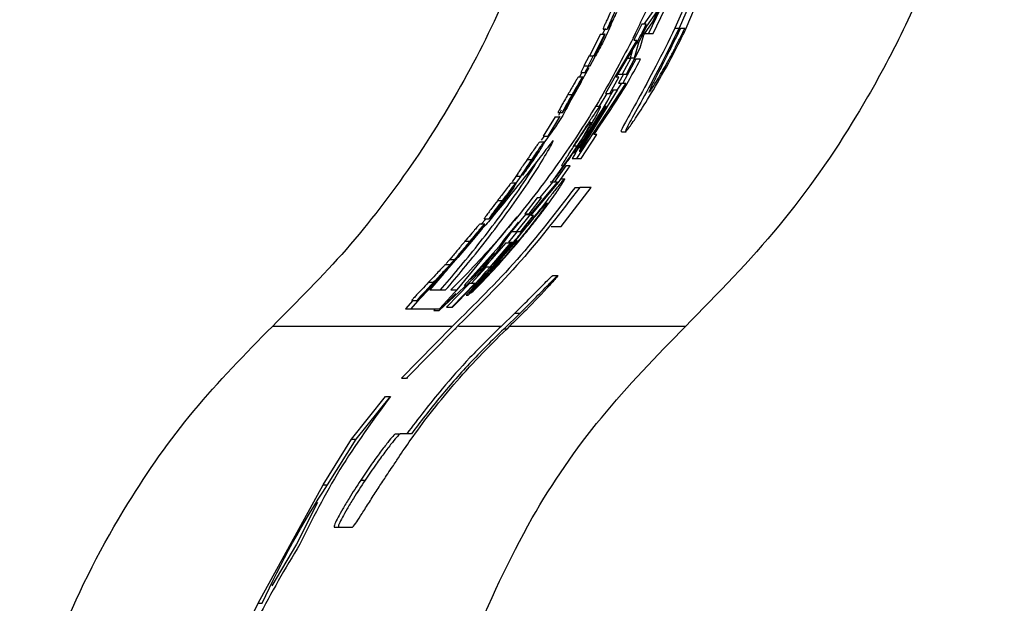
# Paper-space layout '1012-790 Hybird Padfoot' of a CAD drawing. Header units: millimetres. Extents: x 51 to 2966, y 67 to 3970.
# Tile 56 of 110: x 1158 to 1212, y 3254 to 3286. Entities that reach past the tile are written whole.
import ezdxf

# ---------------------------------------------------------------- set-up
doc = ezdxf.new("R2010")
doc.units = ezdxf.units.MM

psp = doc.layouts.new('1012-790 Hybird Padfoot')

# ---------------------------------------------------------------- linework, layer by layer
at = {"color": 7, "linetype": 'Continuous', "lineweight": 25}
for p, q in [((1195.317, 3288.788), (1193.793, 3285.324)), ((1195.533, 3288.788), (1194.015, 3285.324)), ((1194.405, 3285.324), (1195.656, 3288.348)), ((1192.609, 3285.667), (1193.26, 3287.102)), ((1192.606, 3286.235), (1192.118, 3285.541)), ((1192.826, 3286.235), (1192.267, 3285.438)), ((1192.984, 3286.325), (1192.376, 3285.034)), ((1192.627, 3285.034), (1193.236, 3286.325)), ((1192.005, 3285.541), (1191.584, 3284.674)), ((1192.238, 3285.541), (1192.005, 3285.541)), ((1192.116, 3284.977), (1192.609, 3285.667)), ((1189.78, 3285.005), (1189.189, 3283.834)), ((1190.003, 3285.005), (1189.414, 3283.834)), ((1189.474, 3283.763), (1190.023, 3285.005)), ((1189.78, 3285.005), (1190.003, 3285.005)), ((1190.032, 3285.32), (1189.891, 3285.005)), ((1189.922, 3285.275), (1190.144, 3285.275)), ((1190.023, 3285.005), (1190.003, 3285.005)), ((1192.267, 3285.438), (1191.828, 3284.538)), ((1192.154, 3285.034), (1192.376, 3285.034)), ((1192.188, 3285.438), (1192.267, 3285.438)), ((1192.376, 3285.034), (1192.627, 3285.034)), ((1193.793, 3285.324), (1194.015, 3285.324)), ((1194.109, 3285.324), (1194.331, 3285.324)), ((1189.769, 3284.49), (1189.435, 3283.834)), ((1189.475, 3283.834), (1189.769, 3284.49)), ((1191.737, 3284.674), (1190.583, 3282.751)), ((1190.621, 3282.679), (1191.798, 3284.634)), ((1191.584, 3284.674), (1191.737, 3284.674)), ((1191.828, 3284.538), (1191.597, 3283.72)), ((1191.74, 3284.538), (1191.828, 3284.538)), ((1191.924, 3284.267), (1192.116, 3284.977)), ((1191.182, 3282.852), (1191.924, 3284.267)), ((1191.482, 3284.109), (1191.371, 3283.72)), ((1189.164, 3283.834), (1188.879, 3283.293)), ((1189.389, 3283.834), (1189.105, 3283.293)), ((1189.164, 3283.834), (1189.389, 3283.834)), ((1189.227, 3283.293), (1189.474, 3283.763)), ((1189.414, 3283.834), (1189.389, 3283.834)), ((1189.435, 3283.834), (1189.475, 3283.834)), ((1191.41, 3283.72), (1190.949, 3282.852)), ((1191.678, 3283.651), (1190.982, 3282.361)), ((1191.247, 3283.72), (1191.41, 3283.72)), ((1191.597, 3283.72), (1191.41, 3283.72)), ((1191.601, 3283.651), (1191.678, 3283.651)), ((1191.929, 3283.651), (1191.678, 3283.651)), ((1188.78, 3282.933), (1188.63, 3282.663)), ((1188.904, 3283.293), (1188.71, 3282.933)), ((1188.71, 3282.933), (1188.937, 3282.933)), ((1189.151, 3283.192), (1188.72, 3282.412)), ((1188.879, 3283.293), (1189.105, 3283.293)), ((1189.131, 3283.293), (1188.937, 3282.933)), ((1188.937, 3282.933), (1188.958, 3282.933)), ((1188.958, 3282.933), (1189.151, 3283.293)), ((1189.105, 3283.293), (1189.131, 3283.293)), ((1189.151, 3283.293), (1189.227, 3283.293)), ((1187.878, 3280.907), (1188.735, 3282.393)), ((1188.524, 3282.168), (1188.821, 3282.708)), ((1188.823, 3282.663), (1188.571, 3282.214)), ((1188.593, 3282.708), (1188.821, 3282.708)), ((1188.796, 3282.663), (1188.823, 3282.663)), ((1191.144, 3282.361), (1189.397, 3279.694)), ((1190.583, 3282.751), (1190.057, 3281.812)), ((1190.291, 3281.812), (1190.776, 3282.679)), ((1190.776, 3282.679), (1190.621, 3282.679)), ((1190.915, 3282.361), (1190.668, 3281.985)), ((1190.721, 3282.852), (1190.949, 3282.852)), ((1191.019, 3282.852), (1190.753, 3282.361)), ((1190.753, 3282.361), (1190.982, 3282.361)), ((1190.949, 3282.852), (1191.182, 3282.852)), ((1190.982, 3282.361), (1191.144, 3282.361)), ((1188.484, 3281.983), (1187.858, 3280.907)), ((1188.464, 3281.983), (1188.484, 3281.983)), ((1188.517, 3282.079), (1188.484, 3281.983)), ((1188.55, 3282.214), (1188.571, 3282.214)), ((1188.674, 3278.69), (1190.7, 3281.985)), ((1190.129, 3281.812), (1189.7, 3281.118)), ((1190.057, 3281.812), (1190.291, 3281.812)), ((1190.388, 3281.985), (1190.467, 3281.985)), ((1190.7, 3281.985), (1190.467, 3281.985)), ((1188.024, 3281.757), (1188.255, 3281.757)), ((1188.291, 3281.787), (1188.337, 3281.787)), ((1187.485, 3280.772), (1187.719, 3280.772)), ((1187.661, 3280.907), (1187.505, 3280.624)), ((1187.858, 3280.907), (1187.878, 3280.907)), ((1188.423, 3278.603), (1190.004, 3281.118)), ((1190.158, 3281.118), (1188.635, 3278.69)), ((1190.067, 3281.118), (1188.659, 3278.863)), ((1189.536, 3281.118), (1189.768, 3281.118)), ((1190.004, 3281.118), (1190.067, 3281.118)), ((1190.104, 3281.118), (1190.158, 3281.118)), ((1187.34, 3280.547), (1186.692, 3279.511)), ((1187.575, 3280.547), (1186.929, 3279.511)), ((1187.34, 3280.547), (1187.575, 3280.547)), ((1187.598, 3280.547), (1187.575, 3280.547)), ((1189.397, 3279.694), (1188.486, 3278.304)), ((1190.92, 3279.746), (1191.157, 3279.746)), ((1186.514, 3279.196), (1186.752, 3279.196)), ((1186.731, 3279.511), (1186.573, 3279.284)), ((1186.692, 3279.511), (1186.929, 3279.511)), ((1186.929, 3279.511), (1186.953, 3279.511)), ((1188.738, 3278.304), (1189.585, 3279.595)), ((1189.585, 3279.595), (1189.42, 3279.595)), ((1188.357, 3278.978), (1188.518, 3278.978)), ((1188.383, 3278.603), (1188.423, 3278.603)), ((1188.635, 3278.69), (1188.674, 3278.69)), ((1188.659, 3278.863), (1188.695, 3278.863)), ((1185.813, 3278.237), (1186.055, 3278.237)), ((1186.066, 3278.252), (1186.127, 3278.252)), ((1188.428, 3278.582), (1188.245, 3278.304)), ((1188.245, 3278.304), (1188.486, 3278.304)), ((1188.486, 3278.304), (1188.738, 3278.304)), ((1185.938, 3277.935), (1185.565, 3277.395)), ((1187.76, 3277.909), (1187.161, 3277.042)), ((1187.913, 3277.909), (1187.302, 3277.042)), ((1187.509, 3277.005), (1188.146, 3277.909)), ((1187.687, 3277.909), (1187.76, 3277.909)), ((1188.146, 3277.909), (1187.913, 3277.909)), ((1185.338, 3277.507), (1185.012, 3277.038)), ((1185.476, 3277.35), (1185.033, 3276.71)), ((1185.235, 3277.35), (1185.481, 3277.35)), ((1187.454, 3277.042), (1185.986, 3275.286)), ((1187.208, 3277.042), (1186.479, 3276.175)), ((1187.061, 3277.042), (1187.161, 3277.042)), ((1187.161, 3277.042), (1187.302, 3277.042)), ((1187.302, 3277.042), (1187.454, 3277.042)), ((1187.645, 3277.198), (1187.844, 3277.198)), ((1183.949, 3275.188), (1185.075, 3276.674)), ((1184.824, 3276.449), (1185.216, 3276.989)), ((1184.858, 3276.495), (1184.879, 3276.495)), ((1185.21, 3276.944), (1184.879, 3276.495)), ((1184.969, 3276.989), (1185.216, 3276.989)), ((1185.075, 3276.674), (1185.21, 3276.944)), ((1185.183, 3276.944), (1185.21, 3276.944)), ((1186.012, 3275.221), (1187.509, 3277.005)), ((1187.658, 3274.631), (1189.276, 3276.74)), ((1188.409, 3276.74), (1188.657, 3276.74)), ((1189.276, 3276.74), (1188.657, 3276.74)), ((1184.751, 3276.264), (1183.928, 3275.188)), ((1184.231, 3276.038), (1184.481, 3276.038)), ((1184.523, 3276.068), (1184.569, 3276.068)), ((1184.731, 3276.264), (1184.751, 3276.264)), ((1184.801, 3276.36), (1184.751, 3276.264)), ((1186.355, 3276.175), (1185.692, 3275.307)), ((1185.925, 3275.307), (1186.588, 3276.175)), ((1186.588, 3276.175), (1186.355, 3276.175)), ((1184.559, 3275.893), (1183.856, 3275.066)), ((1182.05, 3271.207), (1185.273, 3275.148)), ((1183.604, 3275.053), (1183.322, 3274.738)), ((1183.509, 3275.053), (1183.764, 3275.053)), ((1183.928, 3275.188), (1183.949, 3275.188)), ((1185.732, 3275.286), (1184.982, 3274.354)), ((1185.986, 3275.286), (1185.241, 3274.354)), ((1185.474, 3274.354), (1186.168, 3275.221)), ((1185.692, 3275.307), (1185.925, 3275.307)), ((1185.732, 3275.286), (1185.986, 3275.286)), ((1186.168, 3275.221), (1186.012, 3275.221)), ((1182.121, 3272.982), (1183.373, 3274.468)), ((1183.104, 3274.243), (1183.539, 3274.783)), ((1183.53, 3274.738), (1183.163, 3274.289)), ((1183.283, 3274.783), (1183.539, 3274.783)), ((1183.373, 3274.468), (1183.53, 3274.738)), ((1183.503, 3274.738), (1183.53, 3274.738)), ((1183.898, 3272.86), (1185.35, 3274.874)), ((1185.35, 3274.874), (1184.605, 3273.959)), ((1185.282, 3274.354), (1184.817, 3273.795)), ((1184.982, 3274.354), (1185.241, 3274.354)), ((1185.241, 3274.354), (1185.474, 3274.354)), ((1187.113, 3274.631), (1187.658, 3274.631)), ((1183.016, 3274.058), (1182.101, 3272.982)), ((1182.466, 3273.832), (1182.727, 3273.832)), ((1182.771, 3273.862), (1182.817, 3273.862)), ((1183.074, 3274.154), (1183.016, 3274.058)), ((1183.142, 3274.289), (1183.163, 3274.289)), ((1185.245, 3273.879), (1183.801, 3272.219)), ((1183.974, 3272.418), (1185.287, 3273.879)), ((1184.605, 3273.959), (1184.298, 3273.534)), ((1185.287, 3273.879), (1185.245, 3273.879)), ((1184.298, 3273.534), (1182.425, 3271.44)), ((1184.931, 3273.746), (1183.802, 3272.446)), ((1184.669, 3273.746), (1183.913, 3272.882)), ((1184.669, 3273.746), (1184.931, 3273.746)), ((1184.817, 3273.795), (1185.079, 3273.795)), ((1184.971, 3273.746), (1184.931, 3273.746)), ((1181.858, 3273.1), (1181.442, 3272.636)), ((1182.291, 3273.229), (1181.475, 3272.271)), ((1181.947, 3272.897), (1181.621, 3272.531)), ((1181.658, 3272.847), (1181.925, 3272.847)), ((1182.101, 3272.982), (1182.121, 3272.982)), ((1184.06, 3273.21), (1182.769, 3271.767)), ((1183.239, 3272.123), (1183.898, 3272.86)), ((1183.514, 3272.489), (1184.06, 3273.21)), ((1180.086, 3270.775), (1181.481, 3272.261)), ((1181.191, 3272.036), (1181.676, 3272.577)), ((1181.662, 3272.531), (1181.254, 3272.083)), ((1181.408, 3272.577), (1181.676, 3272.577)), ((1181.481, 3272.261), (1181.662, 3272.531)), ((1181.635, 3272.531), (1181.662, 3272.531)), ((1182.769, 3271.767), (1183.514, 3272.489)), ((1183.961, 3272.311), (1182.769, 3271.021)), ((1183.608, 3272.446), (1182.814, 3271.578)), ((1183.415, 3272.489), (1183.514, 3272.489)), ((1183.527, 3272.446), (1183.608, 3272.446)), ((1183.755, 3272.7), (1183.533, 3272.446)), ((1183.802, 3272.446), (1183.608, 3272.446)), ((1181.086, 3271.851), (1180.066, 3270.775)), ((1181.328, 3272.098), (1180.569, 3271.207)), ((1181.071, 3270.104), (1183.239, 3272.123)), ((1181.153, 3271.948), (1181.086, 3271.851)), ((1181.233, 3272.083), (1181.254, 3272.083)), ((1182.635, 3270.928), (1183.795, 3272.219)), ((1183.801, 3272.219), (1183.768, 3272.219)), ((1187.203, 3271.989), (1187.475, 3271.989)), ((1180.502, 3271.625), (1180.776, 3271.625)), ((1180.569, 3271.207), (1181.417, 3271.207)), ((1180.802, 3271.656), (1180.868, 3271.656)), ((1181.092, 3270.191), (1182.108, 3271.314)), ((1182.733, 3271.578), (1181.466, 3270.278)), ((1181.702, 3271.207), (1182.05, 3271.207)), ((1183.007, 3271.578), (1181.75, 3270.278)), ((1182.654, 3271.578), (1182.814, 3271.578)), ((1182.814, 3271.578), (1183.007, 3271.578)), ((1179.658, 3270.64), (1179.256, 3270.191)), ((1180.268, 3271.009), (1179.54, 3270.191)), ((1179.595, 3270.64), (1179.876, 3270.64)), ((1180.066, 3270.775), (1180.086, 3270.775)), ((1181.968, 3271.015), (1181.071, 3270.104)), ((1182.534, 3270.928), (1182.635, 3270.928)), ((1179.256, 3270.191), (1179.54, 3270.191)), ((1179.54, 3270.191), (1181.092, 3270.191)), ((1180.872, 3270.191), (1180.786, 3270.104)), ((1180.786, 3270.104), (1181.071, 3270.104)), ((1181.466, 3270.278), (1181.75, 3270.278)), ((1181.75, 3270.278), (1181.789, 3270.278)), ((1184.415, 3269.245), (1185.149, 3269.952)), ((1184.554, 3269.099), (1185.435, 3269.952)), ((1185.149, 3269.952), (1185.435, 3269.952)), ((1181.777, 3269.245), (1172.074, 3269.245)), ((1179.041, 3266.449), (1181.777, 3269.245)), ((1179.311, 3266.449), (1181.914, 3269.099)), ((1181.988, 3269.099), (1181.914, 3269.099)), ((1184.716, 3269.099), (1184.554, 3269.099)), ((1184.853, 3269.231), (1184.716, 3269.099)), ((1179.041, 3266.449), (1179.311, 3266.449)), ((1179.385, 3266.449), (1179.311, 3266.449)), ((1176.336, 3263.155), (1178.182, 3265.467)), ((1176.586, 3263.155), (1178.445, 3265.467)), ((1178.182, 3265.467), (1178.445, 3265.467)), ((1178.725, 3263.456), (1178.977, 3263.456)), ((1179.575, 3263.456), (1178.977, 3263.456)), ((1174.806, 3260.692), (1176.336, 3263.155)), ((1175.045, 3260.692), (1176.586, 3263.155)), ((1176.336, 3263.155), (1176.586, 3263.155)), ((1171.312, 3254.306), (1174.806, 3260.692)), ((1174.806, 3260.692), (1175.045, 3260.692)), ((1176.84, 3260.951), (1177.081, 3260.951)), ((1174.513, 3259.744), (1173.375, 3257.499)), ((1175.407, 3258.412), (1175.638, 3258.412)), ((1175.638, 3258.412), (1176.396, 3258.412)), ((1173.375, 3257.499), (1172.047, 3255.254)), ((1170.095, 3251.843), (1171.312, 3254.306)), ((1171.312, 3254.306), (1171.531, 3254.306))]:
    psp.add_line(p, q, dxfattribs=at)
at = {"color": 8, "linetype": 'Continuous', "lineweight": 25}
for p, q in [((1184.415, 3269.245), (1182.122, 3269.245)), ((1194.368, 3269.245), (1184.867, 3269.245))]:
    psp.add_line(p, q, dxfattribs=at)
at = {"color": 7, "linetype": 'Continuous', "lineweight": 25}
for points, knots in [([(1189.274, 3309.027), (1189.233, 3307.414), (1189.149, 3304.188), (1188.434, 3299.014), (1187.153, 3293.565), (1185.18, 3288.009), (1182.661, 3282.769), (1179.64, 3277.888), (1176.145, 3273.314), (1173.431, 3270.601), (1172.074, 3269.245)], [0, 0, 0, 0, 0.108594, 0.217189, 0.351056, 0.484925, 0.613383, 0.741842, 0.870921, 1, 1, 1, 1]), ([(1191.535, 3284.814), (1191.917, 3285.572), (1193.001, 3287.727), (1194.393, 3291.459), (1195.885, 3296.55), (1196.994, 3302.423), (1197.149, 3306.815), (1197.226, 3309.027)], [0, 0, 0, 0, 0.101476, 0.288288, 0.475103, 0.735649, 1, 1, 1, 1]), ([(1211.568, 3309.027), (1211.51, 3307.13), (1211.395, 3303.313), (1210.529, 3298.04), (1209.304, 3293.247), (1207.798, 3288.914), (1205.915, 3284.682), (1203.231, 3279.833), (1199.539, 3274.504), (1196.102, 3271.008), (1194.368, 3269.245)], [0, 0, 0, 0, 0.127758, 0.256927, 0.358798, 0.460669, 0.565498, 0.670329, 0.833667, 1, 1, 1, 1]), ([(1190.315, 3286.185), (1190.258, 3286.061), (1190.159, 3285.846), (1190.037, 3285.576), (1189.961, 3285.399), (1189.919, 3285.292), (1189.921, 3285.28), (1189.922, 3285.275)], [0, 0, 0, 0, 0.2485957, 0.4335281, 0.6186935, 0.8067518, 1, 1, 1, 1]), ([(1190.535, 3286.185), (1190.478, 3286.061), (1190.379, 3285.845), (1190.259, 3285.576), (1190.182, 3285.399), (1190.141, 3285.292), (1190.143, 3285.28), (1190.144, 3285.275)], [0, 0, 0, 0, 0.248691, 0.43355, 0.618611, 0.806727, 1, 1, 1, 1]), ([(1190.22, 3285.32), (1190.228, 3285.329), (1190.245, 3285.346), (1190.327, 3285.498), (1190.434, 3285.711), (1190.551, 3285.954), (1190.626, 3286.116), (1190.662, 3286.196)], [0, 0, 0, 0, 0.218083, 0.437595, 0.638688, 0.822092, 1, 1, 1, 1]), ([(1190.36, 3285.565), (1190.227, 3285.248), (1189.978, 3284.653), (1189.656, 3284.095), (1189.505, 3283.835)], [0, 0, 0, 0, 0.533931, 1, 1, 1, 1]), ([(1190.144, 3285.275), (1190.152, 3285.283), (1190.166, 3285.297), (1190.239, 3285.428), (1190.32, 3285.589), (1190.379, 3285.709), (1190.404, 3285.759)], [0, 0, 0, 0, 0.342888, 0.585392, 0.827956, 1, 1, 1, 1]), ([(1190.404, 3285.759), (1190.362, 3285.666), (1190.291, 3285.508), (1190.232, 3285.367), (1190.217, 3285.323), (1190.22, 3285.32), (1190.22, 3285.32)], [0, 0, 0, 0, 0.378846, 0.639494, 0.900296, 1, 1, 1, 1]), ([(1191.66, 3285.035), (1191.083, 3283.925), (1189.906, 3281.659), (1187.787, 3278.377), (1185.428, 3275.243), (1183.34, 3272.868), (1182.106, 3271.616), (1181.702, 3271.207)], [0, 0, 0, 0, 0.18844, 0.384416, 0.628197, 0.878398, 1, 1, 1, 1]), ([(1193.793, 3285.324), (1193.451, 3284.63), (1192.765, 3283.242), (1191.783, 3281.439), (1191.11, 3280.235), (1190.834, 3279.717), (1190.905, 3279.784), (1190.92, 3279.799)], [0, 0, 0, 0, 0.249229, 0.498703, 0.737418, 0.943274, 1, 1, 1, 1]), ([(1194.015, 3285.324), (1193.674, 3284.63), (1192.992, 3283.242), (1192.021, 3281.451), (1191.327, 3280.207), (1191.062, 3279.684), (1191.183, 3279.779), (1191.585, 3280.333), (1192.232, 3281.327), (1193.106, 3282.795), (1193.872, 3284.227), (1194.302, 3285.112), (1194.405, 3285.324)], [0, 0, 0, 0, 0.123661, 0.247444, 0.365929, 0.46825, 0.556468, 0.64208, 0.735219, 0.841862, 0.962125, 1, 1, 1, 1]), ([(1194.089, 3285.324), (1193.881, 3284.896), (1193.466, 3284.041), (1192.896, 3282.922), (1192.516, 3282.172), (1192.361, 3281.843), (1192.402, 3281.882), (1192.411, 3281.892)], [0, 0, 0, 0, 0.2475953, 0.4955665, 0.7300062, 0.9351236, 1, 1, 1, 1]), ([(1192.451, 3281.921), (1192.482, 3281.962), (1192.523, 3282.022), (1192.623, 3282.175), (1192.682, 3282.269), (1192.814, 3282.484), (1192.887, 3282.605), (1193.043, 3282.873), (1193.127, 3283.019), (1193.3, 3283.326), (1193.39, 3283.488), (1193.574, 3283.829), (1193.669, 3284.007), (1193.858, 3284.369), (1193.952, 3284.555), (1194.142, 3284.935), (1194.238, 3285.129), (1194.331, 3285.324)], [0, 0, 0, 0, 0.125, 0.125, 0.25, 0.25, 0.375, 0.375, 0.5, 0.5, 0.625, 0.625, 0.75, 0.75, 0.875, 0.875, 1, 1, 1, 1]), ([(1193.546, 3284.214), (1193.67, 3284.45), (1193.86, 3284.809), (1194.046, 3285.193), (1194.109, 3285.324)], [0, 0, 0, 0, 0.65792, 1, 1, 1, 1]), ([(1188.593, 3282.708), (1188.572, 3282.68), (1188.537, 3282.632), (1188.411, 3282.424), (1188.266, 3282.176), (1188.131, 3281.942), (1188.048, 3281.799), (1188.024, 3281.757)], [0, 0, 0, 0, 0.285125, 0.487606, 0.689449, 0.908587, 1, 1, 1, 1]), ([(1188.821, 3282.708), (1188.8, 3282.68), (1188.765, 3282.632), (1188.64, 3282.424), (1188.496, 3282.176), (1188.361, 3281.942), (1188.279, 3281.799), (1188.255, 3281.757)], [0, 0, 0, 0, 0.285313, 0.48784, 0.68973, 0.908737, 1, 1, 1, 1]), ([(1188.28, 3281.767), (1188.303, 3281.807), (1188.353, 3281.894), (1188.419, 3282.006), (1188.477, 3282.101), (1188.51, 3282.151), (1188.52, 3282.163), (1188.524, 3282.168)], [0, 0, 0, 0, 0.184701, 0.399159, 0.609938, 0.844521, 1, 1, 1, 1]), ([(1188.297, 3281.685), (1188.324, 3281.732), (1188.376, 3281.823), (1188.45, 3281.957), (1188.495, 3282.038), (1188.517, 3282.079)], [0, 0, 0, 0, 0.338945, 0.66461, 1, 1, 1, 1]), ([(1188.571, 3282.214), (1188.542, 3282.158), (1188.495, 3282.071), (1188.411, 3281.918), (1188.362, 3281.832), (1188.337, 3281.787)], [0, 0, 0, 0, 0.458437, 0.721079, 1, 1, 1, 1]), ([(1188.143, 3281.366), (1187.993, 3281.081), (1187.591, 3280.318), (1187.077, 3279.626), (1186.755, 3279.192)], [0, 0, 0, 0, 0.3745414, 1, 1, 1, 1]), ([(1188.024, 3281.757), (1187.961, 3281.647), (1187.845, 3281.447), (1187.694, 3281.181), (1187.576, 3280.967), (1187.49, 3280.803), (1187.487, 3280.782), (1187.485, 3280.772)], [0, 0, 0, 0, 0.2038715, 0.3707053, 0.5375335, 0.7849808, 1, 1, 1, 1]), ([(1188.255, 3281.757), (1188.192, 3281.647), (1188.077, 3281.446), (1187.927, 3281.181), (1187.809, 3280.967), (1187.723, 3280.803), (1187.72, 3280.782), (1187.719, 3280.772)], [0, 0, 0, 0, 0.203988, 0.37065, 0.537276, 0.784995, 1, 1, 1, 1]), ([(1187.936, 3281.083), (1187.985, 3281.162), (1188.085, 3281.323), (1188.217, 3281.547), (1188.287, 3281.668), (1188.297, 3281.685)], [0, 0, 0, 0, 0.449078, 0.9231, 1, 1, 1, 1]), ([(1188.066, 3281.357), (1188.064, 3281.361), (1188.062, 3281.367), (1188.101, 3281.445), (1188.156, 3281.549), (1188.22, 3281.663), (1188.261, 3281.735), (1188.28, 3281.767)], [0, 0, 0, 0, 0.33271, 0.530656, 0.729939, 0.877727, 1, 1, 1, 1]), ([(1188.337, 3281.787), (1188.308, 3281.737), (1188.254, 3281.643), (1188.18, 3281.521), (1188.124, 3281.432), (1188.08, 3281.367), (1188.071, 3281.361), (1188.066, 3281.357)], [0, 0, 0, 0, 0.18686, 0.356015, 0.524728, 0.698364, 1, 1, 1, 1]), ([(1187.719, 3280.772), (1187.724, 3280.775), (1187.736, 3280.783), (1187.802, 3280.873), (1187.894, 3281.017), (1187.936, 3281.083)], [0, 0, 0, 0, 0.244334, 0.651356, 1, 1, 1, 1]), ([(1189.768, 3281.118), (1189.757, 3281.112), (1189.735, 3281.102), (1189.627, 3280.969), (1189.46, 3280.725), (1189.303, 3280.489), (1189.286, 3280.463)], [0, 0, 0, 0, 0.246258, 0.493031, 0.945216, 1, 1, 1, 1]), ([(1189.464, 3280.458), (1189.527, 3280.572), (1189.7, 3280.888), (1189.785, 3281.089), (1189.773, 3281.109), (1189.768, 3281.118)], [0, 0, 0, 0, 0.249432, 0.692873, 1, 1, 1, 1]), ([(1189.286, 3280.463), (1189.167, 3280.282), (1188.94, 3279.934), (1188.573, 3279.369), (1188.371, 3279.06), (1188.32, 3278.981)], [0, 0, 0, 0, 0.447451, 0.858697, 1, 1, 1, 1]), ([(1188.386, 3279.022), (1188.47, 3279.151), (1188.632, 3279.398), (1188.842, 3279.716), (1189.024, 3279.986), (1189.196, 3280.225), (1189.227, 3280.24), (1189.248, 3280.251)], [0, 0, 0, 0, 0.148379, 0.283135, 0.417301, 0.606492, 1, 1, 1, 1]), ([(1188.516, 3278.916), (1188.664, 3279.143), (1188.937, 3279.566), (1189.264, 3280.105), (1189.403, 3280.35), (1189.464, 3280.458)], [0, 0, 0, 0, 0.3924245, 0.7300557, 1, 1, 1, 1]), ([(1189.248, 3280.251), (1189.252, 3280.244), (1189.261, 3280.232), (1189.207, 3280.108), (1189.059, 3279.844), (1188.868, 3279.525), (1188.672, 3279.214), (1188.554, 3279.033), (1188.518, 3278.978)], [0, 0, 0, 0, 0.2392212, 0.4798606, 0.6335958, 0.787462, 0.9357866, 1, 1, 1, 1]), ([(1186.514, 3279.196), (1186.504, 3279.191), (1186.485, 3279.182), (1186.406, 3279.087), (1186.259, 3278.883), (1186.081, 3278.627), (1185.92, 3278.394), (1185.832, 3278.264), (1185.813, 3278.237)], [0, 0, 0, 0, 0.23579, 0.473085, 0.636649, 0.800318, 0.957879, 1, 1, 1, 1]), ([(1186.752, 3279.196), (1186.743, 3279.191), (1186.724, 3279.182), (1186.645, 3279.087), (1186.498, 3278.883), (1186.321, 3278.628), (1186.162, 3278.394), (1186.074, 3278.264), (1186.055, 3278.237)], [0, 0, 0, 0, 0.235929, 0.473367, 0.636883, 0.800502, 0.957934, 1, 1, 1, 1]), ([(1186.141, 3278.182), (1186.214, 3278.291), (1186.354, 3278.499), (1186.528, 3278.771), (1186.658, 3278.982), (1186.754, 3279.156), (1186.763, 3279.193), (1186.753, 3279.195), (1186.752, 3279.196)], [0, 0, 0, 0, 0.162713, 0.30811, 0.453003, 0.613684, 0.94785, 1, 1, 1, 1]), ([(1187.082, 3278.943), (1187.15, 3279.073), (1187.288, 3279.333), (1187.194, 3279.246), (1187.083, 3279.105), (1187.064, 3279.081)], [0, 0, 0, 0, 0.451611, 0.903457, 1, 1, 1, 1]), ([(1181.417, 3271.207), (1182.059, 3271.962), (1183.295, 3273.416), (1185.212, 3275.983), (1186.467, 3277.887), (1186.876, 3278.588), (1187.082, 3278.943)], [0, 0, 0, 0, 0.350005, 0.673897, 0.835332, 1, 1, 1, 1]), ([(1187.064, 3279.081), (1186.861, 3278.816), (1186.433, 3278.257), (1185.594, 3277.167), (1184.905, 3276.318), (1184.559, 3275.893)], [0, 0, 0, 0, 0.31007, 0.653934, 1, 1, 1, 1]), ([(1186.348, 3278.61), (1186.341, 3278.606), (1186.33, 3278.598), (1186.262, 3278.507), (1186.187, 3278.401), (1186.117, 3278.299), (1186.08, 3278.245), (1186.068, 3278.228)], [0, 0, 0, 0, 0.349953, 0.563987, 0.778597, 0.927655, 1, 1, 1, 1]), ([(1186.085, 3278.162), (1186.13, 3278.229), (1186.219, 3278.361), (1186.331, 3278.534), (1186.383, 3278.617), (1186.407, 3278.655)], [0, 0, 0, 0, 0.351977, 0.703082, 1, 1, 1, 1]), ([(1186.127, 3278.252), (1186.158, 3278.299), (1186.219, 3278.389), (1186.287, 3278.495), (1186.334, 3278.573), (1186.351, 3278.606), (1186.349, 3278.609), (1186.348, 3278.61)], [0, 0, 0, 0, 0.210055, 0.403508, 0.575158, 0.820745, 1, 1, 1, 1]), ([(1186.407, 3278.655), (1186.406, 3278.649), (1186.405, 3278.638), (1186.388, 3278.599), (1186.353, 3278.536), (1186.296, 3278.445), (1186.234, 3278.348), (1186.185, 3278.275), (1186.159, 3278.237), (1186.156, 3278.232)], [0, 0, 0, 0, 0.241395, 0.483162, 0.65455, 0.781873, 0.883946, 0.985979, 1, 1, 1, 1]), ([(1187.6, 3277.596), (1187.719, 3277.76), (1187.97, 3278.104), (1188.306, 3278.597), (1188.488, 3278.873), (1188.516, 3278.916)], [0, 0, 0, 0, 0.433836, 0.911357, 1, 1, 1, 1]), ([(1187.687, 3277.909), (1187.704, 3277.942), (1187.739, 3278.008), (1187.847, 3278.188), (1188.019, 3278.459), (1188.208, 3278.749), (1188.335, 3278.943), (1188.386, 3279.022)], [0, 0, 0, 0, 0.233971, 0.469457, 0.667384, 0.865874, 1, 1, 1, 1]), ([(1188.518, 3278.978), (1188.424, 3278.837), (1188.239, 3278.559), (1188.004, 3278.225), (1187.841, 3278.005), (1187.787, 3277.941), (1187.76, 3277.909)], [0, 0, 0, 0, 0.269218, 0.532566, 0.764014, 1, 1, 1, 1]), ([(1181.14, 3271.207), (1181.788, 3271.963), (1183.037, 3273.421), (1184.944, 3275.963), (1186.044, 3277.608), (1186.337, 3278.101), (1186.418, 3278.238)], [0, 0, 0, 0, 0.389835, 0.751007, 0.931025, 1, 1, 1, 1]), ([(1185.813, 3278.237), (1185.744, 3278.136), (1185.612, 3277.942), (1185.438, 3277.684), (1185.31, 3277.489), (1185.235, 3277.368), (1185.235, 3277.356), (1185.235, 3277.35)], [0, 0, 0, 0, 0.205197, 0.395773, 0.585962, 0.775854, 1, 1, 1, 1]), ([(1186.055, 3278.237), (1185.987, 3278.136), (1185.855, 3277.941), (1185.682, 3277.684), (1185.554, 3277.489), (1185.48, 3277.368), (1185.481, 3277.356), (1185.481, 3277.35)], [0, 0, 0, 0, 0.205358, 0.395691, 0.585601, 0.775516, 1, 1, 1, 1]), ([(1185.481, 3277.35), (1185.484, 3277.35), (1185.488, 3277.353), (1185.504, 3277.369), (1185.515, 3277.381), (1185.557, 3277.43), (1185.601, 3277.486), (1185.684, 3277.598), (1185.715, 3277.638), (1185.78, 3277.727), (1185.815, 3277.776), (1185.888, 3277.879), (1185.926, 3277.933), (1186.005, 3278.046), (1186.045, 3278.104), (1186.085, 3278.162)], [0, 0, 0, 0, 0.125, 0.125, 0.25, 0.25, 0.5, 0.5, 0.625, 0.625, 0.75, 0.75, 0.875, 0.875, 1, 1, 1, 1]), ([(1185.565, 3277.395), (1185.593, 3277.427), (1185.638, 3277.478), (1185.789, 3277.68), (1185.943, 3277.895), (1186.066, 3278.072), (1186.132, 3278.17), (1186.141, 3278.182)], [0, 0, 0, 0, 0.346732, 0.54836, 0.749679, 0.968637, 1, 1, 1, 1]), ([(1186.068, 3278.228), (1186.038, 3278.184), (1185.982, 3278.101), (1185.918, 3278.003), (1185.871, 3277.928), (1185.854, 3277.895), (1185.856, 3277.892), (1185.857, 3277.89)], [0, 0, 0, 0, 0.194702, 0.370067, 0.528872, 0.773869, 1, 1, 1, 1]), ([(1185.857, 3277.89), (1185.861, 3277.892), (1185.869, 3277.896), (1185.903, 3277.937), (1185.965, 3278.019), (1186.035, 3278.119), (1186.093, 3278.203), (1186.123, 3278.247), (1186.127, 3278.252)], [0, 0, 0, 0, 0.237818, 0.477204, 0.645784, 0.814521, 0.977197, 1, 1, 1, 1]), ([(1186.156, 3278.232), (1186.127, 3278.19), (1186.079, 3278.119), (1186.02, 3278.038), (1185.975, 3277.977), (1185.951, 3277.947), (1185.941, 3277.938), (1185.938, 3277.935)], [0, 0, 0, 0, 0.249861, 0.416331, 0.582026, 0.865722, 1, 1, 1, 1]), ([(1187.161, 3277.042), (1187.204, 3277.091), (1187.289, 3277.19), (1187.453, 3277.399), (1187.572, 3277.559), (1187.6, 3277.596)], [0, 0, 0, 0, 0.433578, 0.869819, 1, 1, 1, 1]), ([(1187.844, 3277.198), (1187.838, 3277.196), (1187.831, 3277.193), (1187.807, 3277.172), (1187.791, 3277.157), (1187.732, 3277.093), (1187.674, 3277.025), (1187.534, 3276.854), (1187.45, 3276.75), (1187.298, 3276.557), (1187.241, 3276.485), (1187.123, 3276.335), (1187.06, 3276.254), (1186.929, 3276.087), (1186.861, 3276.001), (1186.719, 3275.819), (1186.644, 3275.725), (1186.416, 3275.436), (1186.259, 3275.238), (1185.935, 3274.834), (1185.767, 3274.627), (1185.511, 3274.315), (1185.425, 3274.211), (1185.253, 3274.003), (1185.166, 3273.899), (1185.079, 3273.795)], [0, 0, 0, 0, 0.0625, 0.0625, 0.125, 0.125, 0.25, 0.25, 0.375, 0.375, 0.4375, 0.4375, 0.5, 0.5, 0.5625, 0.5625, 0.625, 0.625, 0.75, 0.75, 0.875, 0.875, 0.9375, 0.9375, 1, 1, 1, 1]), ([(1186.679, 3275.475), (1186.898, 3275.772), (1187.34, 3276.368), (1187.722, 3276.945), (1187.854, 3277.175), (1187.847, 3277.192), (1187.844, 3277.198)], [0, 0, 0, 0, 0.299011, 0.600939, 0.858397, 1, 1, 1, 1]), ([(1188.409, 3276.74), (1187.394, 3275.421), (1185.355, 3272.77), (1182.973, 3270.423), (1181.777, 3269.245)], [0, 0, 0, 0, 0.497902, 1, 1, 1, 1]), ([(1188.657, 3276.74), (1187.627, 3275.394), (1185.557, 3272.69), (1183.132, 3270.299), (1181.914, 3269.099)], [0, 0, 0, 0, 0.497837, 1, 1, 1, 1]), ([(1184.969, 3276.989), (1184.96, 3276.98), (1184.95, 3276.969), (1184.921, 3276.936), (1184.903, 3276.915), (1184.838, 3276.835), (1184.78, 3276.76), (1184.642, 3276.58), (1184.564, 3276.477), (1184.442, 3276.317), (1184.4, 3276.262), (1184.316, 3276.151), (1184.273, 3276.094), (1184.231, 3276.038)], [0, 0, 0, 0, 0.125, 0.125, 0.25, 0.25, 0.5, 0.5, 0.75, 0.75, 0.875, 0.875, 1, 1, 1, 1]), ([(1185.216, 3276.989), (1185.19, 3276.961), (1185.146, 3276.912), (1184.987, 3276.707), (1184.803, 3276.465), (1184.627, 3276.232), (1184.516, 3276.084), (1184.481, 3276.038)], [0, 0, 0, 0, 0.272742, 0.471505, 0.669246, 0.896618, 1, 1, 1, 1]), ([(1184.879, 3276.495), (1184.857, 3276.464), (1184.8, 3276.382), (1184.692, 3276.234), (1184.606, 3276.118), (1184.569, 3276.068)], [0, 0, 0, 0, 0.260925, 0.68634, 1, 1, 1, 1]), ([(1184.231, 3276.038), (1184.118, 3275.89), (1183.934, 3275.648), (1183.707, 3275.346), (1183.565, 3275.15), (1183.505, 3275.06), (1183.508, 3275.055), (1183.509, 3275.053)], [0, 0, 0, 0, 0.284558, 0.464006, 0.68847, 0.923337, 1, 1, 1, 1]), ([(1184.481, 3276.038), (1184.37, 3275.89), (1184.187, 3275.648), (1183.962, 3275.347), (1183.821, 3275.151), (1183.761, 3275.06), (1183.763, 3275.055), (1183.764, 3275.053)], [0, 0, 0, 0, 0.283529, 0.462617, 0.686307, 0.921219, 1, 1, 1, 1]), ([(1184.04, 3275.365), (1184.099, 3275.438), (1184.228, 3275.598), (1184.399, 3275.819), (1184.495, 3275.946), (1184.511, 3275.966)], [0, 0, 0, 0, 0.416423, 0.906858, 1, 1, 1, 1]), ([(1184.22, 3275.638), (1184.219, 3275.642), (1184.218, 3275.648), (1184.264, 3275.717), (1184.336, 3275.818), (1184.423, 3275.936), (1184.483, 3276.015), (1184.508, 3276.049)], [0, 0, 0, 0, 0.301513, 0.492769, 0.685204, 0.867755, 1, 1, 1, 1]), ([(1184.569, 3276.068), (1184.524, 3276.01), (1184.439, 3275.897), (1184.332, 3275.762), (1184.258, 3275.673), (1184.228, 3275.642), (1184.222, 3275.64), (1184.22, 3275.638)], [0, 0, 0, 0, 0.230067, 0.446406, 0.630165, 0.863736, 1, 1, 1, 1]), ([(1184.508, 3276.049), (1184.547, 3276.099), (1184.621, 3276.198), (1184.717, 3276.321), (1184.787, 3276.409), (1184.814, 3276.438), (1184.823, 3276.447), (1184.824, 3276.449)], [0, 0, 0, 0, 0.24544, 0.4747, 0.718259, 0.943369, 1, 1, 1, 1]), ([(1184.511, 3275.966), (1184.536, 3276), (1184.562, 3276.034), (1184.612, 3276.102), (1184.637, 3276.136), (1184.711, 3276.235), (1184.757, 3276.298), (1184.801, 3276.36)], [0, 0, 0, 0, 0.25, 0.25, 0.5, 0.5, 1, 1, 1, 1]), ([(1184.276, 3275.62), (1184.17, 3275.46), (1183.901, 3275.052), (1183.562, 3274.698), (1183.357, 3274.483)], [0, 0, 0, 0, 0.392277, 1, 1, 1, 1]), ([(1185.198, 3273.887), (1185.467, 3274.212), (1185.895, 3274.73), (1186.397, 3275.347), (1186.712, 3275.727), (1186.858, 3275.888), (1186.885, 3275.901), (1186.896, 3275.907)], [0, 0, 0, 0, 0.3003209, 0.4786718, 0.6580489, 0.8577509, 1, 1, 1, 1]), ([(1186.896, 3275.907), (1186.894, 3275.887), (1186.89, 3275.855), (1186.665, 3275.53), (1186.347, 3275.101), (1185.904, 3274.531), (1185.552, 3274.106), (1185.372, 3273.887)], [0, 0, 0, 0, 0.27007, 0.427871, 0.585748, 0.787002, 1, 1, 1, 1]), ([(1185.4, 3273.872), (1185.577, 3274.085), (1185.887, 3274.459), (1186.318, 3275.002), (1186.557, 3275.316), (1186.679, 3275.475)], [0, 0, 0, 0, 0.397121, 0.695569, 1, 1, 1, 1]), ([(1183.764, 3275.053), (1183.769, 3275.056), (1183.783, 3275.064), (1183.864, 3275.152), (1183.981, 3275.293), (1184.04, 3275.365)], [0, 0, 0, 0, 0.240048, 0.615191, 1, 1, 1, 1]), ([(1183.283, 3274.783), (1183.254, 3274.754), (1183.205, 3274.705), (1183.032, 3274.503), (1182.811, 3274.242), (1182.612, 3274.005), (1182.486, 3273.856), (1182.466, 3273.832)], [0, 0, 0, 0, 0.266341, 0.462749, 0.657996, 0.944782, 1, 1, 1, 1]), ([(1183.539, 3274.783), (1183.511, 3274.754), (1183.462, 3274.705), (1183.289, 3274.503), (1183.07, 3274.242), (1182.873, 3274.005), (1182.747, 3273.856), (1182.727, 3273.832)], [0, 0, 0, 0, 0.266717, 0.463297, 0.658707, 0.944664, 1, 1, 1, 1]), ([(1182.466, 3273.832), (1182.333, 3273.675), (1182.121, 3273.423), (1181.862, 3273.114), (1181.706, 3272.922), (1181.655, 3272.851), (1181.657, 3272.847), (1181.658, 3272.847)], [0, 0, 0, 0, 0.30563, 0.491575, 0.729781, 0.953648, 1, 1, 1, 1]), ([(1182.727, 3273.832), (1182.596, 3273.676), (1182.385, 3273.425), (1182.129, 3273.116), (1181.973, 3272.923), (1181.921, 3272.851), (1181.924, 3272.847), (1181.925, 3272.847)], [0, 0, 0, 0, 0.304265, 0.489807, 0.727553, 0.952065, 1, 1, 1, 1]), ([(1182.817, 3273.862), (1182.765, 3273.801), (1182.675, 3273.693), (1182.56, 3273.562), (1182.479, 3273.474), (1182.442, 3273.437), (1182.435, 3273.434), (1182.431, 3273.432)], [0, 0, 0, 0, 0.246489, 0.433009, 0.620419, 0.834403, 1, 1, 1, 1]), ([(1182.431, 3273.432), (1182.431, 3273.435), (1182.43, 3273.441), (1182.479, 3273.506), (1182.557, 3273.603), (1182.654, 3273.721), (1182.723, 3273.804), (1182.755, 3273.842)], [0, 0, 0, 0, 0.2872467, 0.4745615, 0.662998, 0.8463411, 1, 1, 1, 1]), ([(1182.75, 3273.76), (1182.795, 3273.813), (1182.874, 3273.907), (1182.982, 3274.04), (1183.043, 3274.116), (1183.074, 3274.154)], [0, 0, 0, 0, 0.3923, 0.693105, 1, 1, 1, 1]), ([(1182.755, 3273.842), (1182.8, 3273.896), (1182.886, 3273.998), (1182.995, 3274.125), (1183.074, 3274.214), (1183.094, 3274.233), (1183.104, 3274.243)], [0, 0, 0, 0, 0.263929, 0.504345, 0.757103, 1, 1, 1, 1]), ([(1182.769, 3271.021), (1182.857, 3271.102), (1183.034, 3271.266), (1183.537, 3271.778), (1184.335, 3272.627), (1184.972, 3273.371), (1185.4, 3273.872)], [0, 0, 0, 0, 0.193806, 0.387952, 0.587883, 1, 1, 1, 1]), ([(1183.163, 3274.289), (1183.138, 3274.257), (1183.071, 3274.172), (1182.951, 3274.024), (1182.856, 3273.909), (1182.817, 3273.862)], [0, 0, 0, 0, 0.264114, 0.697293, 1, 1, 1, 1]), ([(1183.768, 3272.219), (1183.924, 3272.397), (1184.225, 3272.741), (1184.709, 3273.306), (1185.033, 3273.692), (1185.198, 3273.887)], [0, 0, 0, 0, 0.345457, 0.667784, 1, 1, 1, 1]), ([(1185.372, 3273.887), (1185.133, 3273.606), (1184.754, 3273.16), (1184.286, 3272.645), (1184.059, 3272.407), (1183.98, 3272.33), (1183.961, 3272.311)], [0, 0, 0, 0, 0.423096, 0.671959, 0.922674, 1, 1, 1, 1]), ([(1182.228, 3273.158), (1182.266, 3273.201), (1182.379, 3273.327), (1182.562, 3273.538), (1182.701, 3273.701), (1182.75, 3273.76)], [0, 0, 0, 0, 0.246509, 0.7301711, 1, 1, 1, 1]), ([(1185.079, 3273.795), (1184.79, 3273.455), (1184.216, 3272.779), (1183.343, 3271.8), (1182.806, 3271.222), (1182.534, 3270.928)], [0, 0, 0, 0, 0.33297, 0.660618, 1, 1, 1, 1]), ([(1181.925, 3272.847), (1181.93, 3272.85), (1181.944, 3272.858), (1182.033, 3272.945), (1182.161, 3273.085), (1182.228, 3273.158)], [0, 0, 0, 0, 0.237805, 0.598238, 1, 1, 1, 1]), ([(1181.408, 3272.577), (1181.377, 3272.548), (1181.323, 3272.498), (1181.12, 3272.285), (1180.849, 3271.996), (1180.627, 3271.759), (1180.502, 3271.625)], [0, 0, 0, 0, 0.259242, 0.452785, 0.690491, 1, 1, 1, 1]), ([(1181.676, 3272.577), (1181.645, 3272.548), (1181.591, 3272.498), (1181.39, 3272.285), (1181.121, 3271.996), (1180.9, 3271.759), (1180.776, 3271.625)], [0, 0, 0, 0, 0.259721, 0.453442, 0.690849, 1, 1, 1, 1]), ([(1180.792, 3271.554), (1180.84, 3271.605), (1180.927, 3271.698), (1181.048, 3271.831), (1181.118, 3271.908), (1181.153, 3271.948)], [0, 0, 0, 0, 0.38243, 0.688222, 1, 1, 1, 1]), ([(1180.804, 3271.636), (1180.858, 3271.693), (1180.958, 3271.8), (1181.077, 3271.924), (1181.16, 3272.009), (1181.18, 3272.027), (1181.191, 3272.036)], [0, 0, 0, 0, 0.287684, 0.541561, 0.758421, 1, 1, 1, 1]), ([(1181.254, 3272.083), (1181.225, 3272.05), (1181.149, 3271.962), (1181.014, 3271.813), (1180.91, 3271.7), (1180.868, 3271.656)], [0, 0, 0, 0, 0.268074, 0.711802, 1, 1, 1, 1]), ([(1187.475, 3271.989), (1187.47, 3271.974), (1187.461, 3271.95), (1187.275, 3271.73), (1186.754, 3271.15), (1185.909, 3270.261), (1185.156, 3269.526), (1184.853, 3269.231)], [0, 0, 0, 0, 0.1386611, 0.2315901, 0.3243311, 0.7289323, 1, 1, 1, 1]), ([(1185.149, 3269.952), (1185.448, 3270.246), (1186.048, 3270.838), (1186.691, 3271.493), (1187.066, 3271.87), (1187.178, 3271.974), (1187.199, 3271.987), (1187.203, 3271.989)], [0, 0, 0, 0, 0.319948, 0.642852, 0.798565, 0.955785, 1, 1, 1, 1]), ([(1185.435, 3269.952), (1185.73, 3270.245), (1186.325, 3270.836), (1186.964, 3271.49), (1187.337, 3271.868), (1187.45, 3271.974), (1187.471, 3271.987), (1187.475, 3271.989)], [0, 0, 0, 0, 0.318739, 0.640388, 0.796985, 0.955077, 1, 1, 1, 1]), ([(1180.502, 3271.625), (1180.376, 3271.492), (1180.164, 3271.267), (1179.896, 3270.982), (1179.719, 3270.79), (1179.603, 3270.66), (1179.597, 3270.646), (1179.595, 3270.64)], [0, 0, 0, 0, 0.268204, 0.453911, 0.639373, 0.846415, 1, 1, 1, 1]), ([(1180.776, 3271.625), (1180.651, 3271.492), (1180.441, 3271.267), (1180.175, 3270.982), (1179.999, 3270.791), (1179.884, 3270.661), (1179.878, 3270.646), (1179.876, 3270.64)], [0, 0, 0, 0, 0.267555, 0.452818, 0.63784, 0.84452, 1, 1, 1, 1]), ([(1180.211, 3270.952), (1180.254, 3270.996), (1180.385, 3271.127), (1180.59, 3271.338), (1180.742, 3271.5), (1180.792, 3271.554)], [0, 0, 0, 0, 0.25249, 0.752652, 1, 1, 1, 1]), ([(1180.441, 3271.226), (1180.44, 3271.227), (1180.44, 3271.23), (1180.462, 3271.259), (1180.482, 3271.283), (1180.549, 3271.358), (1180.593, 3271.407), (1180.668, 3271.488), (1180.694, 3271.517), (1180.749, 3271.576), (1180.776, 3271.606), (1180.804, 3271.636)], [0, 0, 0, 0, 0.25, 0.25, 0.5, 0.5, 0.75, 0.75, 0.875, 0.875, 1, 1, 1, 1]), ([(1180.868, 3271.656), (1180.808, 3271.591), (1180.704, 3271.481), (1180.575, 3271.348), (1180.488, 3271.262), (1180.451, 3271.23), (1180.444, 3271.227), (1180.441, 3271.226)], [0, 0, 0, 0, 0.266584, 0.45545, 0.645573, 0.857511, 1, 1, 1, 1]), ([(1179.876, 3270.64), (1179.882, 3270.643), (1179.896, 3270.651), (1179.989, 3270.734), (1180.117, 3270.859), (1180.198, 3270.939), (1180.211, 3270.952)], [0, 0, 0, 0, 0.23487, 0.578724, 0.931979, 1, 1, 1, 1]), ([(1158.438, 3245.407), (1159.119, 3247.866), (1160.498, 3252.855), (1163.852, 3259.283), (1167.718, 3264.825), (1170.614, 3267.763), (1172.074, 3269.245)], [0, 0, 0, 0, 0.27435, 0.556302, 0.776224, 1, 1, 1, 1]), ([(1177.83, 3260.58), (1177.964, 3260.785), (1178.186, 3261.122), (1178.501, 3261.59), (1178.701, 3261.893), (1179.038, 3262.403), (1179.609, 3263.241), (1180.546, 3264.516), (1181.794, 3266.047), (1183.199, 3267.607), (1184.21, 3268.601), (1184.716, 3269.099)], [0, 0, 0, 0, 0.055165, 0.090712, 0.126819, 0.160806, 0.296734, 0.47998, 0.663163, 0.831431, 1, 1, 1, 1]), ([(1184.415, 3269.245), (1183.844, 3268.682), (1182.704, 3267.561), (1180.996, 3265.64), (1179.942, 3264.263), (1179.323, 3263.456)], [0, 0, 0, 0, 0.293571, 0.585681, 1, 1, 1, 1]), ([(1184.554, 3269.099), (1183.927, 3268.479), (1182.673, 3267.24), (1181.034, 3265.362), (1180.063, 3264.093), (1179.575, 3263.456)], [0, 0, 0, 0, 0.332579, 0.664916, 1, 1, 1, 1]), ([(1182.744, 3251.992), (1183.786, 3254.338), (1185.719, 3258.688), (1189.713, 3264.476), (1192.806, 3267.644), (1194.368, 3269.245)], [0, 0, 0, 0, 0.366866, 0.680263, 1, 1, 1, 1]), ([(1178.445, 3265.467), (1177.488, 3264.156), (1175.57, 3261.53), (1174.227, 3258.844), (1173.555, 3257.499)], [0, 0, 0, 0, 0.49907, 1, 1, 1, 1]), ([(1178.725, 3263.456), (1178.693, 3263.433), (1178.639, 3263.394), (1178.319, 3263.012), (1177.905, 3262.474), (1177.393, 3261.771), (1177.035, 3261.24), (1176.84, 3260.951)], [0, 0, 0, 0, 0.254484, 0.432715, 0.611437, 0.788853, 1, 1, 1, 1]), ([(1178.977, 3263.456), (1178.945, 3263.433), (1178.89, 3263.394), (1178.569, 3263.012), (1178.153, 3262.475), (1177.637, 3261.772), (1177.277, 3261.24), (1177.081, 3260.951)], [0, 0, 0, 0, 0.254211, 0.432289, 0.610846, 0.788346, 1, 1, 1, 1]), ([(1176.84, 3260.951), (1176.624, 3260.617), (1176.268, 3260.069), (1175.855, 3259.37), (1175.587, 3258.883), (1175.384, 3258.467), (1175.398, 3258.434), (1175.407, 3258.412)], [0, 0, 0, 0, 0.215459, 0.352768, 0.490307, 0.671669, 1, 1, 1, 1]), ([(1177.081, 3260.951), (1176.862, 3260.617), (1176.505, 3260.069), (1176.089, 3259.37), (1175.819, 3258.883), (1175.615, 3258.467), (1175.629, 3258.434), (1175.638, 3258.412)], [0, 0, 0, 0, 0.215632, 0.353045, 0.490697, 0.671831, 1, 1, 1, 1]), ([(1176.396, 3258.412), (1176.431, 3258.443), (1176.486, 3258.492), (1176.812, 3258.992), (1177.182, 3259.573), (1177.548, 3260.146), (1177.761, 3260.475), (1177.83, 3260.58)], [0, 0, 0, 0, 0.332965, 0.531476, 0.731013, 0.91422, 1, 1, 1, 1]), ([(1173.555, 3257.499), (1172.772, 3256.181), (1171.205, 3253.543), (1170.06, 3250.869), (1169.487, 3249.531)], [0, 0, 0, 0, 0.499513, 1, 1, 1, 1])]:
    psp.add_open_spline(points, degree=3, knots=knots, dxfattribs=at)
for points in [[(1191.798, 3284.634), (1191.948, 3284.935), (1192.094, 3285.237), (1192.238, 3285.541)], [(1191.2, 3282.302), (1191.449, 3282.748), (1191.693, 3283.198), (1191.929, 3283.651)], [(1188.735, 3282.393), (1188.765, 3282.483), (1188.794, 3282.573), (1188.823, 3282.663)], [(1190.467, 3281.985), (1189.813, 3280.833), (1189.119, 3279.705), (1188.383, 3278.603)], [(1189.42, 3279.595), (1190.045, 3280.492), (1190.638, 3281.394), (1191.2, 3282.302)], [(1181.789, 3270.278), (1182.899, 3271.388), (1183.96, 3272.545), (1184.971, 3273.746)], [(1171.531, 3254.306), (1172.536, 3256.526), (1173.708, 3258.655), (1175.045, 3260.692)]]:
    psp.add_open_spline(points, degree=3, dxfattribs=at)

doc.saveas('drawing.dxf')
